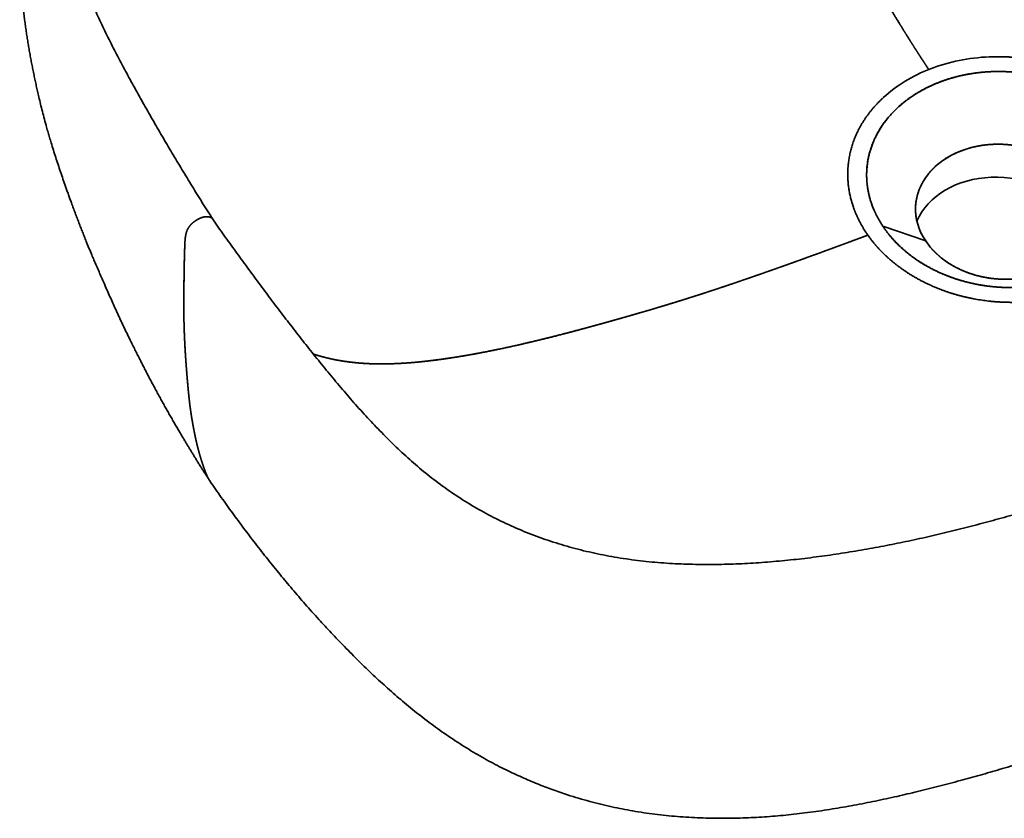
# Model space of a CAD drawing. Extents: x 38 to 376, y 23 to 257.
# Tile 12 of 19: x 245 to 309, y 42 to 94. Entities that reach past the tile are written whole.
import ezdxf

# ---------------------------------------------------------------- set-up
doc = ezdxf.new("R2010")
doc.units = 0
doc.layers.get('0').update_dxf_attribs({"lineweight": 13})

# ---------------------------------------------------------------- blocks, each defined once
blk = doc.blocks.new('BLOCK121')
at = {"color": 7, "lineweight": 35, "ltscale": 0.29603}
blk.add_line((-19.13, 0.98), (-30.33, 4.82), dxfattribs=at)
blk.add_line((-19.13, 0.98), (-30.33, 4.82), dxfattribs=at)
at = {"color": 7, "lineweight": 35}
for centre, major_axis, ratio, start_param, end_param in [((1.46, 17.06), (40.9, -3.51), 0.780629, 1.73531, 2.128053), ((1.46, 17.06), (40.9, -3.5), 0.780679, 2.127954, 2.520696), ((0.74, 8.62), (22.48, -1.93), 0.780691, 0.557407, 3.699), ((0, 0), (22.48, -1.93), 0.780693, 0.557409, 2.893516), ((0.74, 8.62), (22.48, -1.93), 0.780691, 3.699, 6.840592)]:
    blk.add_ellipse(centre, major_axis=major_axis, ratio=ratio, start_param=start_param, end_param=end_param, dxfattribs=at)
for points, degree, knots in [([(-81.31, 222.52), (-81.76, 222.35), (-82.67, 222), (-84.03, 221.47), (-85.4, 220.95), (-86.76, 220.42), (-88.14, 219.89), (-89.51, 219.35), (-90.9, 218.82), (-92.29, 218.27), (-93.68, 217.73), (-95.08, 217.18), (-96.47, 216.64), (-97.86, 216.09), (-99.25, 215.55), (-100.63, 215), (-102, 214.46), (-103.37, 213.92), (-104.74, 213.38), (-106.11, 212.83), (-107.47, 212.29), (-108.84, 211.75), (-110.2, 211.2), (-111.56, 210.66), (-112.92, 210.11), (-114.28, 209.56), (-115.64, 209.01), (-117, 208.46), (-118.36, 207.91), (-119.72, 207.36), (-121.08, 206.8), (-122.45, 206.24), (-123.81, 205.68), (-125.18, 205.12), (-126.55, 204.55), (-127.91, 203.98), (-129.28, 203.41), (-130.64, 202.85), (-131.99, 202.28), (-133.34, 201.71), (-134.68, 201.14), (-136.03, 200.57), (-137.37, 199.99), (-138.71, 199.42), (-140.05, 198.84), (-141.39, 198.26), (-142.73, 197.67), (-144.07, 197.09), (-145.42, 196.5), (-146.77, 195.9), (-148.12, 195.3), (-149.47, 194.7), (-150.81, 194.09), (-152.16, 193.48), (-153.5, 192.87), (-154.84, 192.26), (-156.17, 191.65), (-157.49, 191.03), (-158.81, 190.42), (-160.12, 189.8), (-161.43, 189.18), (-162.74, 188.55), (-164.05, 187.92), (-165.37, 187.29), (-166.67, 186.65), (-167.98, 186.01), (-169.28, 185.37), (-170.57, 184.72), (-171.85, 184.08), (-173.13, 183.43), (-174.4, 182.78), (-175.68, 182.12), (-176.95, 181.46), (-178.22, 180.79), (-179.5, 180.11), (-180.78, 179.43), (-182.07, 178.73), (-183.35, 178.04), (-184.62, 177.34), (-185.88, 176.63), (-187.14, 175.93), (-188.39, 175.22), (-189.62, 174.51), (-190.85, 173.8), (-192.08, 173.08), (-193.3, 172.35), (-194.52, 171.62), (-195.74, 170.88), (-196.96, 170.14), (-198.17, 169.39), (-199.38, 168.63), (-200.58, 167.87), (-201.78, 167.1), (-202.97, 166.32), (-204.16, 165.54), (-205.34, 164.75), (-206.51, 163.96), (-207.68, 163.16), (-208.84, 162.36), (-209.99, 161.54), (-211.14, 160.73), (-212.28, 159.9), (-213.41, 159.07), (-214.53, 158.24), (-215.64, 157.4), (-216.74, 156.55), (-217.83, 155.7), (-218.92, 154.84), (-219.99, 153.98), (-221.06, 153.1), (-222.12, 152.22), (-223.17, 151.33), (-224.21, 150.43), (-225.22, 149.55), (-226.19, 148.68), (-227.13, 147.83), (-228.05, 146.97), (-228.97, 146.11), (-229.88, 145.23), (-230.78, 144.35), (-231.67, 143.46), (-232.55, 142.56), (-233.41, 141.66), (-234.27, 140.75), (-235.11, 139.83), (-235.94, 138.9), (-236.75, 137.97), (-237.55, 137.02), (-238.34, 136.07), (-239.24, 134.95), (-240.15, 133.79), (-241.06, 132.58), (-241.85, 131.48), (-242.62, 130.38), (-243.36, 129.28), (-244.09, 128.16), (-244.8, 127.03), (-245.48, 125.89), (-246.15, 124.73), (-246.79, 123.56), (-247.41, 122.37), (-248.02, 121.15), (-248.6, 119.92), (-249.16, 118.67), (-249.7, 117.4), (-250.22, 116.11), (-250.77, 114.66), (-251.34, 113.04), (-251.91, 111.25), (-252.43, 109.43), (-252.91, 107.58), (-253.34, 105.66), (-253.69, 103.86), (-253.98, 102.24), (-254.22, 100.83), (-254.44, 99.46), (-254.65, 98.06), (-254.84, 96.62), (-255.03, 95.16), (-255.19, 93.73), (-255.34, 92.35), (-255.46, 91.03), (-255.57, 89.77), (-255.67, 88.53), (-255.76, 87.31), (-255.84, 86.07), (-255.91, 84.82), (-255.97, 83.57), (-256.01, 82.34), (-256.05, 81.09), (-256.08, 79.82), (-256.1, 78.5), (-256.1, 77.11), (-256.09, 75.65), (-256.07, 74.4), (-256.03, 73.28), (-256, 72.3), (-255.94, 71.08), (-255.87, 69.71), (-255.77, 68.18), (-255.65, 66.62), (-255.51, 65.05), (-255.36, 63.48), (-255.19, 61.93), (-255.01, 60.37), (-254.82, 58.82), (-254.61, 57.29), (-254.4, 55.81), (-254.18, 54.36), (-253.95, 52.92), (-253.71, 51.49), (-253.46, 50.06), (-253.2, 48.63), (-252.93, 47.21), (-252.65, 45.79), (-252.36, 44.38), (-252.06, 42.97), (-251.75, 41.55), (-251.43, 40.09), (-251.06, 38.49), (-250.65, 36.74), (-250.16, 34.81), (-249.64, 32.81), (-249.14, 30.98), (-248.68, 29.38), (-248.28, 28.02), (-247.82, 26.48), (-247.29, 24.76), (-246.68, 22.85), (-246.06, 20.95), (-245.43, 19.05), (-244.78, 17.15), (-244.22, 15.52), (-243.74, 14.17), (-243.35, 13.08), (-242.96, 12), (-242.54, 10.84), (-242.08, 9.61), (-241.59, 8.3), (-241.1, 7), (-240.61, 5.74), (-240.13, 4.5), (-239.66, 3.3), (-239.18, 2.09), (-238.62, 0.7), (-237.98, -0.87), (-237.3, -2.49), (-236.65, -4.05), (-236.02, -5.53), (-235.36, -7.06), (-234.7, -8.58), (-234, -10.18), (-233.26, -11.85), (-232.5, -13.58), (-231.75, -15.26), (-231.11, -16.69), (-230.56, -17.87), (-230.12, -18.83), (-229.67, -19.8), (-229.21, -20.78), (-228.74, -21.76), (-228.27, -22.75), (-227.79, -23.73), (-227.29, -24.77), (-226.73, -25.91), (-226.12, -27.13), (-225.51, -28.36), (-224.9, -29.56), (-224.31, -30.72), (-223.73, -31.87), (-223.14, -33), (-222.55, -34.13), (-221.96, -35.26), (-221.35, -36.4), (-220.73, -37.55), (-220.11, -38.7), (-219.47, -39.86), (-218.83, -41.02), (-218.19, -42.18), (-217.54, -43.33), (-216.9, -44.46), (-216.27, -45.57), (-215.64, -46.65), (-215.02, -47.72), (-214.45, -48.69), (-213.93, -49.58), (-213.45, -50.39), (-212.97, -51.18), (-212.5, -51.98), (-212.02, -52.77), (-211.54, -53.56), (-211.05, -54.35), (-210.56, -55.15), (-210.07, -55.95), (-209.56, -56.77), (-209.05, -57.59), (-208.52, -58.42), (-207.99, -59.25), (-207.46, -60.08), (-206.92, -60.91), (-206.55, -61.47), (-206.37, -61.74)], 3, [0, 0, 0, 0, 1.461057, 2.920825, 4.381572, 5.845569, 7.315165, 8.792559, 10.279171, 11.773021, 13.271171, 14.770908, 16.269403, 17.763829, 19.252004, 20.734312, 22.211775, 23.685417, 25.156402, 26.625614, 28.093921, 29.561574, 31.028781, 32.495532, 33.961926, 35.428062, 36.894253, 38.36089, 39.828571, 41.297897, 42.769634, 44.244219, 45.721903, 47.201548, 48.681843, 50.161138, 51.637954, 53.110805, 54.578865, 56.042619, 57.503199, 58.961735, 60.419564, 61.877614, 63.336903, 64.797997, 66.26164, 67.72801, 69.197573, 70.6708, 72.148062, 73.627537, 75.107296, 76.585402, 78.06023, 79.529517, 80.992215, 82.449209, 83.902488, 85.353658, 86.804533, 88.256931, 89.71229, 91.169062, 92.625587, 94.079642, 95.529584, 96.973138, 98.409574, 99.840626, 101.269667, 102.699293, 104.132512, 105.572342, 107.02093, 108.47587, 109.934333, 111.392552, 112.847749, 114.296052, 115.73557, 117.166988, 118.592846, 120.014902, 121.435328, 122.85631, 124.279937, 125.70543, 127.132636, 128.559916, 129.986802, 131.411933, 132.835311, 134.256223, 135.675357, 137.092489, 138.508436, 139.922893, 141.336573, 142.74825, 144.157941, 145.56404, 146.966533, 148.363813, 149.756274, 151.143617, 152.527644, 153.908416, 155.287755, 156.665755, 158.043915, 159.42257, 160.801573, 162.181356, 163.443425, 164.706292, 165.96993, 167.232701, 168.494847, 169.755597, 171.014112, 172.269762, 173.521775, 174.769987, 176.014736, 177.256739, 178.495964, 179.73348, 180.969601, 182.204882, 184.047608, 185.397757, 186.744528, 188.087044, 189.425148, 190.757736, 192.088157, 193.418084, 194.750318, 196.087828, 197.433642, 198.78895, 200.152796, 201.523251, 202.90083, 204.286676, 205.687912, 207.569703, 209.447962, 211.322273, 213.22315, 215.190022, 217.237142, 218.705789, 220.14539, 221.500762, 222.888944, 224.375555, 225.868243, 227.303192, 228.701201, 230.015786, 231.287752, 232.507895, 233.727182, 234.968069, 236.246051, 237.481382, 238.716779, 239.949822, 241.220888, 242.531697, 243.90982, 245.393956, 246.903998, 247.662393, 248.753071, 249.846274, 251.332717, 252.852391, 254.442826, 256.037052, 257.591166, 259.153097, 260.727039, 262.304186, 263.839851, 265.345675, 266.797457, 268.253259, 269.702879, 271.156714, 272.605169, 274.053469, 275.497412, 276.94209, 278.383977, 279.828757, 281.296948, 282.854307, 284.748661, 286.701065, 288.822373, 290.953901, 292.385296, 293.815508, 295.212687, 297.215225, 299.215396, 301.216709, 303.209243, 305.225756, 307.234685, 308.382884, 309.534691, 310.689689, 311.842326, 313.242574, 314.634087, 316.021953, 317.408073, 318.699332, 319.994256, 321.29595, 322.605546, 324.481753, 326.382489, 327.87009, 329.546518, 331.2223, 332.878558, 334.501745, 336.468905, 338.341507, 340.169269, 341.99662, 343.036852, 344.088653, 345.157638, 346.241152, 347.336313, 348.426748, 349.520658, 350.607763, 351.899094, 353.318407, 354.69796, 356.03422, 357.338302, 358.619822, 359.891412, 361.160334, 362.435439, 363.729965, 365.036114, 366.350541, 367.67536, 369.000073, 370.326648, 371.645567, 372.959542, 374.218812, 375.468769, 376.704128, 377.925566, 378.867293, 379.801264, 380.728125, 381.652698, 382.574883, 383.500229, 384.427764, 385.363897, 386.31189, 387.269429, 388.241287, 389.218431, 390.204239, 391.194895, 392.188524, 393.183548, 393.183548, 393.183548, 393.183548]), ([(-18.34, 45.81), (-18.55, 46.12), (-18.76, 46.44), (-18.96, 46.75), (-19.37, 47.38), (-19.78, 48), (-19.99, 48.32), (-20.4, 48.95), (-20.81, 49.59), (-21.01, 49.9), (-21.42, 50.54), (-21.83, 51.18), (-22.03, 51.5), (-22.69, 52.53), (-23.35, 53.57), (-23.82, 54.32), (-24.72, 55.77), (-25.62, 57.23), (-26.08, 57.96), (-27.17, 59.74), (-28.25, 61.54), (-28.9, 62.61), (-29.99, 64.45), (-31.08, 66.3), (-31.54, 67.09), (-32.45, 68.65), (-33.36, 70.23), (-33.81, 71.01), (-34.92, 72.96), (-36.03, 74.93), (-36.68, 76.1), (-37.82, 78.15), (-38.96, 80.22), (-39.44, 81.1), (-40.4, 82.87), (-41.35, 84.65), (-41.84, 85.56), (-42.79, 87.37), (-43.75, 89.18), (-44.23, 90.1), (-45.19, 91.96), (-46.15, 93.83), (-46.6, 94.72), (-47.39, 96.28), (-48.18, 97.86), (-48.49, 98.49), (-49.12, 99.74), (-49.74, 101), (-50.05, 101.64), (-50.65, 102.88), (-51.25, 104.13), (-51.55, 104.74), (-52.14, 105.97), (-52.72, 107.2), (-53.01, 107.81), (-53.6, 109.06), (-54.18, 110.32), (-54.48, 110.95), (-55.07, 112.23), (-55.65, 113.52), (-55.93, 114.14), (-56.71, 115.88), (-57.48, 117.62), (-57.95, 118.73), (-58.83, 120.79), (-59.68, 122.86), (-60.07, 123.83), (-60.74, 125.49), (-61.39, 127.17), (-61.65, 127.87), (-62.18, 129.27), (-62.7, 130.67), (-62.96, 131.38), (-63.73, 133.52), (-64.48, 135.67), (-64.97, 137.12), (-65.8, 139.59), (-66.6, 142.07), (-66.92, 143.11), (-67.56, 145.15), (-68.17, 147.19), (-68.47, 148.2), (-69.05, 150.2), (-69.61, 152.2), (-69.88, 153.18), (-70.41, 155.13), (-70.91, 157.09), (-71.15, 158.02), (-71.61, 159.87), (-72.04, 161.71), (-72.25, 162.59), (-72.65, 164.34), (-73.02, 166.08), (-73.21, 166.95), (-73.57, 168.68), (-73.91, 170.4), (-74.07, 171.23), (-74.38, 172.91), (-74.67, 174.57), (-74.8, 175.36), (-75.12, 177.27), (-75.41, 179.16), (-75.57, 180.25), (-75.82, 182.08), (-76.04, 183.91), (-76.13, 184.65), (-76.32, 186.39), (-76.49, 188.11), (-76.58, 189.12), (-76.73, 191.06), (-76.86, 192.97), (-76.91, 193.92), (-77.03, 196.04), (-77.13, 198.14), (-77.17, 199.21), (-77.25, 201.24), (-77.34, 203.27), (-77.38, 204.13), (-77.45, 205.82), (-77.51, 207.51), (-77.55, 208.47), (-77.6, 209.91), (-77.65, 211.34), (-77.67, 211.95), (-77.71, 213.16), (-77.75, 214.37), (-77.77, 214.98), (-77.79, 215.58), (-77.81, 216.19)], 5, [0, 0, 0, 0, 0, 0, 3.171971, 3.171971, 3.171971, 6.343941, 6.343941, 6.343941, 9.51591, 9.51591, 9.51591, 12.687879, 12.687879, 12.687879, 19.782642, 19.782642, 19.782642, 26.91992, 26.91992, 26.91992, 37.070093, 37.070093, 37.070093, 44.438529, 44.438529, 44.438529, 51.806965, 51.806965, 51.806965, 62.617971, 62.617971, 62.617971, 70.672511, 70.672511, 70.672511, 78.675744, 78.675744, 78.675744, 86.902046, 86.902046, 86.902046, 95.221457, 95.221457, 95.221457, 100.730887, 100.730887, 100.730887, 106.240317, 106.240317, 106.240317, 111.545393, 111.545393, 111.545393, 116.850469, 116.850469, 116.850469, 122.307491, 122.307491, 122.307491, 127.80041, 127.80041, 127.80041, 137.010274, 137.010274, 137.010274, 145.044608, 145.044608, 145.044608, 150.813218, 150.813218, 150.813218, 156.579705, 156.579705, 156.579705, 168.340155, 168.340155, 168.340155, 176.722531, 176.722531, 176.722531, 184.962964, 184.962964, 184.962964, 193.02584, 193.02584, 193.02584, 200.914308, 200.914308, 200.914308, 208.167054, 208.167054, 208.167054, 215.373538, 215.373538, 215.373538, 222.530934, 222.530934, 222.530934, 229.450526, 229.450526, 229.450526, 238.824546, 238.824546, 238.824546, 245.350609, 245.350609, 245.350609, 254.180791, 254.180791, 254.180791, 262.912973, 262.912973, 262.912973, 273.831331, 273.831331, 273.831331, 281.887594, 281.887594, 281.887594, 289.691156, 289.691156, 289.691156, 295.40062, 295.40062, 295.40062, 301.110084, 301.110084, 301.110084, 301.110084, 301.110084, 301.110084]), ([(-77.81, 216.19), (-77.79, 215.44), (-77.76, 214.7), (-77.74, 213.95), (-77.69, 212.46), (-77.64, 210.96), (-77.61, 210.21), (-77.56, 208.71), (-77.5, 207.2), (-77.47, 206.5), (-77.41, 204.88), (-77.34, 203.26), (-77.33, 202.94), (-77.23, 200.74), (-77.14, 198.54), (-77.08, 197.2), (-76.95, 194.32), (-76.76, 191.4), (-76.65, 189.84), (-76.46, 187.77), (-76.24, 185.66), (-76.19, 185.16), (-76.07, 184.17), (-75.95, 183.17), (-75.89, 182.67), (-75.76, 181.66), (-75.62, 180.64), (-75.55, 180.13), (-75.4, 179.1), (-75.24, 178.06), (-75.16, 177.54), (-74.99, 176.45), (-74.8, 175.35), (-74.71, 174.79), (-74.51, 173.63), (-74.29, 172.47), (-74.19, 171.88), (-73.86, 170.15), (-73.51, 168.41), (-73.28, 167.27), (-72.76, 164.83), (-72.2, 162.37), (-71.9, 161.07), (-71.42, 159.12), (-70.93, 157.16), (-70.76, 156.5), (-70.42, 155.18), (-70.06, 153.85), (-69.88, 153.19), (-69.51, 151.84), (-69.13, 150.48), (-68.93, 149.79), (-68.53, 148.41), (-68.12, 147.03), (-67.92, 146.34), (-67.48, 144.9), (-67.04, 143.47), (-66.8, 142.73), (-66.33, 141.25), (-65.85, 139.76), (-65.61, 139.02), (-65.02, 137.26), (-64.42, 135.5), (-64.06, 134.48), (-63.35, 132.44), (-62.61, 130.41), (-62.23, 129.39), (-61.49, 127.42), (-60.72, 125.46), (-60.34, 124.5), (-59.4, 122.16), (-58.43, 119.83), (-57.85, 118.48), (-56.64, 115.7), (-55.39, 112.94), (-54.75, 111.54), (-53.73, 109.34), (-52.7, 107.15), (-52.32, 106.36), (-51.56, 104.75), (-50.78, 103.15), (-50.39, 102.35), (-49.56, 100.63), (-48.71, 98.92), (-48.25, 98.01), (-47.34, 96.18), (-46.42, 94.36), (-45.95, 93.45), (-44.85, 91.3), (-43.74, 89.16), (-43.08, 87.9), (-41.79, 85.46), (-40.48, 83.03), (-39.85, 81.86), (-38.54, 79.45), (-37.22, 77.07), (-36.55, 75.86), (-35.4, 73.8), (-34.23, 71.76), (-33.74, 70.89), (-32.75, 69.17), (-31.75, 67.45), (-31.27, 66.62), (-30.09, 64.62), (-28.91, 62.64), (-28.23, 61.5), (-27.09, 59.61), (-25.94, 57.74), (-25.47, 56.98), (-24.55, 55.48), (-23.62, 53.99), (-23.11, 53.19), (-22.46, 52.16), (-21.8, 51.13), (-21.61, 50.83), (-21.23, 50.23), (-20.84, 49.64), (-20.65, 49.35), (-20.27, 48.76), (-19.89, 48.17), (-19.68, 47.85), (-19.3, 47.27), (-18.92, 46.69), (-18.73, 46.4), (-18.54, 46.1), (-18.34, 45.81)], 5, [0, 0, 0, 0, 0, 0, 7.034852, 7.034852, 7.034852, 14.069705, 14.069705, 14.069705, 21.228927, 21.228927, 21.228927, 29.271121, 29.271121, 29.271121, 41.810916, 41.810916, 41.810916, 56.130344, 56.130344, 56.130344, 60.466759, 60.466759, 60.466759, 64.822419, 64.822419, 64.822419, 69.273124, 69.273124, 69.273124, 73.72383, 73.72383, 73.72383, 78.640583, 78.640583, 78.640583, 83.526453, 83.526453, 83.526453, 93.161126, 93.161126, 93.161126, 103.799394, 103.799394, 103.799394, 109.202582, 109.202582, 109.202582, 114.605771, 114.605771, 114.605771, 120.234831, 120.234831, 120.234831, 125.863891, 125.863891, 125.863891, 131.894078, 131.894078, 131.894078, 137.924265, 137.924265, 137.924265, 146.232608, 146.232608, 146.232608, 154.574326, 154.574326, 154.574326, 162.466474, 162.466474, 162.466474, 173.983803, 173.983803, 173.983803, 185.872715, 185.872715, 185.872715, 192.833191, 192.833191, 192.833191, 199.762934, 199.762934, 199.762934, 207.795442, 207.795442, 207.795442, 215.827949, 215.827949, 215.827949, 226.881418, 226.881418, 226.881418, 237.788741, 237.788741, 237.788741, 248.767248, 248.767248, 248.767248, 256.807903, 256.807903, 256.807903, 264.88943, 264.88943, 264.88943, 275.68586, 275.68586, 275.68586, 283.063458, 283.063458, 283.063458, 290.309732, 290.309732, 290.309732, 293.27859, 293.27859, 293.27859, 296.25973, 296.25973, 296.25973, 299.169408, 299.169408, 299.169408, 302.138267, 302.138267, 302.138267, 302.138267, 302.138267, 302.138267]), ([(-242.02, 76.32), (-241.82, 75.6), (-241.38, 74.16), (-240.66, 72.01), (-239.89, 69.87), (-239.08, 67.73), (-238.21, 65.59), (-237.31, 63.45), (-236.37, 61.33), (-235.39, 59.18), (-234.36, 57), (-233.28, 54.79), (-232.18, 52.58), (-231.04, 50.36), (-229.89, 48.14), (-228.71, 45.93), (-227.52, 43.73), (-226.32, 41.53), (-225.11, 39.34), (-223.88, 37.14), (-222.63, 34.94), (-221.37, 32.75), (-220.11, 30.56), (-218.83, 28.37), (-217.55, 26.19), (-216.27, 24.02), (-214.97, 21.85), (-213.67, 19.68), (-212.34, 17.5), (-211.01, 15.32), (-209.68, 13.15), (-208.35, 10.98), (-207, 8.83), (-206.08, 7.42), (-205.62, 6.71)], 3, [0, 0, 0, 0, 2.249598, 4.513765, 6.792398, 9.084932, 11.391746, 13.710103, 16.034703, 18.359536, 20.807911, 23.261498, 25.73192, 28.225426, 30.732521, 33.240373, 35.740672, 38.239283, 40.745053, 43.263897, 45.792592, 48.324976, 50.857504, 53.387841, 55.914534, 58.436811, 60.960801, 63.49425, 66.042515, 68.599063, 71.153913, 73.695566, 76.22705, 78.759644, 78.759644, 78.759644, 78.759644]), ([(37.63, 30.96), (36.07, 33.3), (34.18, 35.58), (31.96, 37.74), (26.78, 41.84), (20.51, 45.07), (17.06, 46.43), (11.07, 48.18), (4.86, 49.01), (2.37, 49.2), (-0.1, 49.23), (-2.54, 49.13)], 5, [0, 0, 0, 0, 0, 0, 24.973236, 24.973236, 24.973236, 51.325376, 51.325376, 51.325376, 68.726914, 68.726914, 68.726914, 68.726914, 68.726914, 68.726914]), ([(-30.33, 4.82), (-32, 7.31), (-33.28, 9.95), (-34.14, 12.68), (-35.02, 18.23), (-34.16, 23.73), (-33.3, 26.41), (-30.76, 31.52), (-26.69, 35.94), (-24.31, 37.94), (-18.94, 41.41), (-12.61, 43.73), (-9.26, 44.57), (-2.34, 45.58), (4.77, 45.25), (8.29, 44.74), (15.16, 43.07), (21.37, 40.16), (24.25, 38.42), (27.94, 35.6), (30.96, 32.36), (31.79, 31.36), (32.56, 30.34), (33.26, 29.28)], 5, [0, 0, 0, 0, 0, 0, 25.022594, 25.022594, 25.022594, 50.049598, 50.049598, 50.049598, 75.073202, 75.073202, 75.073202, 100.098577, 100.098577, 100.098577, 125.139107, 125.139107, 125.139107, 150.166658, 150.166658, 150.166658, 160.724547, 160.724547, 160.724547, 160.724547, 160.724547, 160.724547]), ([(33.26, 29.28), (31.46, 31.99), (29.24, 34.48), (26.67, 36.69), (20.7, 40.74), (13.83, 43.42), (10.05, 44.43), (2.29, 45.65), (-5.54, 45.23), (-9.41, 44.6), (-16.17, 42.68), (-22.18, 39.38), (-24.66, 37.65), (-28.64, 34.07), (-31.57, 29.77), (-32.63, 27.75), (-34.26, 23.44), (-34.76, 18.9), (-34.7, 16.56), (-34.1, 12.7), (-32.71, 9.01), (-32.02, 7.56), (-31.23, 6.16), (-30.33, 4.82)], 5, [0, 0, 0, 0, 0, 0, 22.46991, 22.46991, 22.46991, 47.527234, 47.527234, 47.527234, 72.742603, 72.742603, 72.742603, 93.021726, 93.021726, 93.021726, 109.09955, 109.09955, 109.09955, 125.741159, 125.741159, 125.741159, 136.91201, 136.91201, 136.91201, 136.91201, 136.91201, 136.91201]), ([(-30.21, 38.48), (-32.57, 36.31), (-34.63, 33.9), (-36.32, 31.29), (-38.56, 26.46), (-39.5, 21.36), (-39.66, 19.15), (-39.48, 14.43), (-38.24, 9.85), (-37.3, 7.5), (-36.1, 5.25), (-34.7, 3.14)], 5, [0, 0, 0, 0, 0, 0, 26.37093, 26.37093, 26.37093, 46.184419, 46.184419, 46.184419, 68.725564, 68.725564, 68.725564, 68.725564, 68.725564, 68.725564]), ([(33.26, 29.28), (34.92, 26.79), (36.21, 24.15), (37.07, 21.42), (37.94, 15.87), (37.09, 10.38), (36.23, 7.7), (33.69, 2.59), (29.62, -1.84), (27.24, -3.83), (21.87, -7.3), (15.54, -9.62), (12.19, -10.47), (5.27, -11.48), (-1.84, -11.15), (-5.37, -10.64), (-12.23, -8.96), (-18.44, -6.06), (-21.32, -4.32), (-25.01, -1.5), (-28.03, 1.75), (-28.86, 2.74), (-29.63, 3.77), (-30.33, 4.82)], 5, [0, 0, 0, 0, 0, 0, 25.022594, 25.022594, 25.022594, 50.049598, 50.049598, 50.049598, 75.073202, 75.073202, 75.073202, 100.098577, 100.098577, 100.098577, 125.139107, 125.139107, 125.139107, 150.166658, 150.166658, 150.166658, 160.724547, 160.724547, 160.724547, 160.724547, 160.724547, 160.724547]), ([(-30.33, 4.82), (-28.53, 2.11), (-26.31, -0.37), (-23.74, -2.59), (-17.77, -6.64), (-10.91, -9.31), (-7.13, -10.33), (0.63, -11.55), (8.47, -11.13), (12.34, -10.49), (19.1, -8.57), (25.11, -5.28), (27.59, -3.54), (31.56, 0.04), (34.5, 4.33), (35.56, 6.36), (37.19, 10.66), (37.69, 15.21), (37.63, 17.54), (37.03, 21.4), (35.63, 25.09), (34.95, 26.54), (34.16, 27.94), (33.26, 29.28)], 5, [0, 0, 0, 0, 0, 0, 22.46991, 22.46991, 22.46991, 47.527234, 47.527234, 47.527234, 72.742603, 72.742603, 72.742603, 93.021725, 93.021725, 93.021725, 109.09955, 109.09955, 109.09955, 125.741158, 125.741158, 125.741158, 136.912011, 136.912011, 136.912011, 136.912011, 136.912011, 136.912011]), ([(-19.13, 0.98), (-20.31, 2.74), (-21.19, 4.63), (-21.73, 6.61), (-21.96, 9.12), (-21.63, 11.57), (-21.54, 12.05), (-21.14, 13.84), (-20.43, 15.58), (-19.76, 16.81), (-18.72, 18.29), (-17.47, 19.63), (-17.19, 19.91), (-16.6, 20.48), (-15.97, 21.02), (-15.65, 21.28), (-14.63, 22.07), (-13.53, 22.78), (-12.76, 23.23), (-10.27, 24.5), (-7.54, 25.42), (-5.61, 25.87), (-3.12, 26.22), (-0.6, 26.28), (-0.08, 26.29), (0.97, 26.27), (2.01, 26.2), (2.54, 26.15), (5.12, 25.87), (7.67, 25.3), (9.65, 24.65), (12.15, 23.57), (14.42, 22.2), (14.95, 21.85), (16.61, 20.69), (18.11, 19.38), (19.05, 18.4), (19.89, 17.36), (20.61, 16.27)], 5, [0, 0, 0, 0, 0, 0, 19.332668, 19.332668, 19.332668, 24.041997, 24.041997, 24.041997, 37.06683, 37.06683, 37.06683, 40.729757, 40.729757, 40.729757, 44.481601, 44.481601, 44.481601, 52.209603, 52.209603, 52.209603, 68.657365, 68.657365, 68.657365, 72.939135, 72.939135, 72.939135, 77.256257, 77.256257, 77.256257, 94.28739, 94.28739, 94.28739, 99.710099, 99.710099, 99.710099, 111.719046, 111.719046, 111.719046, 111.719046, 111.719046, 111.719046]), ([(20.61, 16.27), (21.36, 15.16), (21.98, 13.99), (22.48, 12.79), (23.43, 9.52), (23.4, 6.14), (22.98, 4.07), (21.88, 1.39), (20.17, -1), (19.68, -1.61), (18.87, -2.49), (17.98, -3.32), (17.67, -3.59), (17.02, -4.13), (16.34, -4.63), (15.99, -4.88), (15.01, -5.53), (13.99, -6.11), (13.32, -6.45), (12.43, -6.86), (11.5, -7.24), (11.28, -7.32), (10.85, -7.48), (10.41, -7.64), (10.19, -7.71), (7.74, -8.49), (5.17, -8.98), (2.77, -9.16), (-0.35, -9.08), (-3.41, -8.59), (-4.1, -8.46), (-6.45, -7.93), (-8.73, -7.15), (-10.29, -6.48), (-12.33, -5.39), (-14.19, -4.1), (-14.69, -3.73), (-16.02, -2.67), (-17.21, -1.5), (-17.92, -0.71), (-18.56, 0.12), (-19.13, 0.98)], 5, [0, 0, 0, 0, 0, 0, 12.202289, 12.202289, 12.202289, 32.255105, 32.255105, 32.255105, 39.519454, 39.519454, 39.519454, 43.235536, 43.235536, 43.235536, 47.027348, 47.027348, 47.027348, 53.649338, 53.649338, 53.649338, 55.621564, 55.621564, 55.621564, 57.593789, 57.593789, 57.593789, 77.227809, 77.227809, 77.227809, 82.980996, 82.980996, 82.980996, 96.985957, 96.985957, 96.985957, 102.331419, 102.331419, 102.331419, 111.759193, 111.759193, 111.759193, 111.759193, 111.759193, 111.759193]), ([(-205.62, 6.72), (-205.72, 6.86), (-205.84, 6.99), (-206, 7.09), (-206.4, 7.28), (-206.9, 7.35), (-207.21, 7.35), (-207.71, 7.31), (-208.22, 7.18), (-208.41, 7.13), (-208.81, 6.99), (-209.2, 6.81), (-209.4, 6.71), (-209.97, 6.38), (-210.51, 5.99), (-210.85, 5.72), (-211.28, 5.3), (-211.65, 4.86), (-211.75, 4.73), (-212.09, 4.25), (-212.34, 3.75), (-212.48, 3.38), (-212.6, 2.91), (-212.69, 2.45), (-212.71, 2.34), (-212.74, 2.13), (-212.77, 1.92), (-212.79, 1.82), (-212.83, 1.42), (-212.87, 1.03), (-212.88, 0.74), (-212.9, 0.23), (-212.92, -0.27), (-212.93, -0.48), (-212.94, -0.81), (-212.95, -1.13), (-212.96, -1.24), (-212.96, -1.46), (-212.97, -1.67), (-212.97, -1.78), (-212.99, -2.21), (-213, -2.61), (-213.01, -2.87), (-213.02, -3.26), (-213.03, -3.66), (-213.03, -3.74), (-213.03, -3.9), (-213.04, -4.06), (-213.04, -4.14), (-213.05, -4.53), (-213.06, -4.92), (-213.07, -5.23), (-213.07, -5.69), (-213.08, -6.15), (-213.09, -6.29), (-213.09, -6.74), (-213.1, -7.18), (-213.1, -7.46), (-213.11, -7.93), (-213.12, -8.41), (-213.12, -8.58), (-213.12, -8.95), (-213.13, -9.31), (-213.13, -9.5), (-213.13, -9.86), (-213.14, -10.23), (-213.14, -10.41), (-213.14, -10.77), (-213.14, -11.14), (-213.15, -11.32), (-213.15, -11.76), (-213.15, -12.21), (-213.15, -12.47), (-213.16, -13.01), (-213.16, -13.54), (-213.16, -13.78), (-213.16, -14.55), (-213.17, -15.32), (-213.17, -15.84), (-213.17, -16.58), (-213.17, -17.33), (-213.16, -17.63), (-213.16, -18.11), (-213.16, -18.59), (-213.15, -18.84), (-213.14, -19.33), (-213.14, -19.82), (-213.13, -20.06), (-213.12, -20.56), (-213.11, -21.06), (-213.1, -21.28), (-213.08, -21.97), (-213.06, -22.66), (-213.04, -23.12), (-213.02, -23.71), (-212.99, -24.3), (-212.99, -24.44), (-212.95, -25.19), (-212.92, -25.93), (-212.89, -26.51), (-212.85, -27.22), (-212.8, -27.92), (-212.8, -28.04), (-212.77, -28.5), (-212.74, -28.97), (-212.72, -29.32), (-212.68, -29.79), (-212.65, -30.25), (-212.64, -30.37), (-212.63, -30.6), (-212.61, -30.83), (-212.6, -30.95), (-212.58, -31.2), (-212.57, -31.44), (-212.56, -31.56), (-212.54, -31.8), (-212.52, -32.04), (-212.51, -32.14), (-212.49, -32.5), (-212.46, -32.86), (-212.44, -33.1), (-212.41, -33.4), (-212.39, -33.7), (-212.38, -33.76), (-212.37, -33.88), (-212.36, -34), (-212.36, -34.06), (-212.33, -34.37), (-212.31, -34.67), (-212.29, -34.93), (-212.26, -35.23), (-212.24, -35.53), (-212.23, -35.59), (-212.2, -35.95), (-212.17, -36.31), (-212.14, -36.6), (-212.09, -37.13), (-212.04, -37.66), (-212.02, -37.9), (-211.98, -38.37), (-211.93, -38.85), (-211.91, -39.06), (-211.82, -39.96), (-211.73, -40.83), (-211.66, -41.45), (-211.55, -42.29), (-211.43, -43.13), (-211.41, -43.33), (-211.33, -43.89), (-211.24, -44.45), (-211.18, -44.83), (-211.04, -45.65), (-210.9, -46.47), (-210.82, -46.92), (-210.7, -47.6), (-210.57, -48.27), (-210.53, -48.49), (-210.44, -48.94), (-210.35, -49.38), (-210.31, -49.6), (-210.19, -50.17), (-210.07, -50.73), (-210, -51.07), (-209.85, -51.74), (-209.68, -52.42), (-209.6, -52.75), (-209.38, -53.61), (-209.15, -54.45), (-209.01, -54.96), (-208.79, -55.72), (-208.55, -56.47), (-208.47, -56.72), (-208.31, -57.21), (-208.15, -57.7), (-208.07, -57.95), (-207.88, -58.48), (-207.68, -59.01), (-207.56, -59.33), (-207.36, -59.83), (-207.14, -60.33), (-207.04, -60.55), (-206.86, -60.93), (-206.65, -61.3), (-206.55, -61.46), (-206.45, -61.62), (-206.35, -61.78)], 5, [0, 0, 0, 0, 0, 0, 1.961232, 1.961232, 1.961232, 4.552824, 4.552824, 4.552824, 6.094646, 6.094646, 6.094646, 7.748585, 7.748585, 7.748585, 10.877029, 10.877029, 10.877029, 12.139621, 12.139621, 12.139621, 15.505472, 15.505472, 15.505472, 16.514448, 16.514448, 16.514448, 17.523424, 17.523424, 17.523424, 20.368321, 20.368321, 20.368321, 22.499205, 22.499205, 22.499205, 23.564659, 23.564659, 23.564659, 24.630113, 24.630113, 24.630113, 27.882924, 27.882924, 27.882924, 28.681914, 28.681914, 28.681914, 29.480905, 29.480905, 29.480905, 32.550665, 32.550665, 32.550665, 34.022447, 34.022447, 34.022447, 36.96601, 36.96601, 36.96601, 38.823696, 38.823696, 38.823696, 40.643434, 40.643434, 40.643434, 42.463173, 42.463173, 42.463173, 44.282911, 44.282911, 44.282911, 46.831168, 46.831168, 46.831168, 49.420186, 49.420186, 49.420186, 54.516644, 54.516644, 54.516644, 56.874473, 56.874473, 56.874473, 59.363951, 59.363951, 59.363951, 61.853413, 61.853413, 61.853413, 64.421609, 64.421609, 64.421609, 68.868092, 68.868092, 68.868092, 70.369638, 70.369638, 70.369638, 76.392536, 76.392536, 76.392536, 77.573153, 77.573153, 77.573153, 81.114996, 81.114996, 81.114996, 82.295661, 82.295661, 82.295661, 83.476327, 83.476327, 83.476327, 84.656996, 84.656996, 84.656996, 85.89802, 85.89802, 85.89802, 88.368741, 88.368741, 88.368741, 88.986433, 88.986433, 88.986433, 89.604126, 89.604126, 89.604126, 92.05816, 92.05816, 92.05816, 92.675851, 92.675851, 92.675851, 95.764269, 95.764269, 95.764269, 98.191094, 98.191094, 98.191094, 100.676901, 100.676901, 100.676901, 107.535114, 107.535114, 107.535114, 109.487835, 109.487835, 109.487835, 113.447443, 113.447443, 113.447443, 118.239051, 118.239051, 118.239051, 120.634863, 120.634863, 120.634863, 123.030676, 123.030676, 123.030676, 126.705078, 126.705078, 126.705078, 130.37948, 130.37948, 130.37948, 136.086514, 136.086514, 136.086514, 138.87154, 138.87154, 138.87154, 141.656566, 141.656566, 141.656566, 145.014069, 145.014069, 145.014069, 147.610584, 147.610584, 147.610584, 149.681566, 149.681566, 149.681566, 149.681566, 149.681566, 149.681566]), ([(-206.35, -61.78), (-206.51, -61.54), (-206.66, -61.29), (-206.79, -61.05), (-207.07, -60.51), (-207.3, -59.97), (-207.42, -59.69), (-207.61, -59.2), (-207.79, -58.71), (-207.87, -58.5), (-208.01, -58.09), (-208.16, -57.68), (-208.23, -57.47), (-208.4, -56.95), (-208.56, -56.44), (-208.66, -56.12), (-208.85, -55.5), (-209.03, -54.87), (-209.12, -54.55), (-209.31, -53.86), (-209.5, -53.16), (-209.59, -52.78), (-209.78, -52.02), (-209.96, -51.26), (-210.04, -50.88), (-210.21, -50.1), (-210.37, -49.32), (-210.44, -48.93), (-210.6, -48.14), (-210.74, -47.35), (-210.82, -46.94), (-210.98, -46.03), (-211.13, -45.11), (-211.22, -44.59), (-211.33, -43.9), (-211.42, -43.2), (-211.45, -43.03), (-211.54, -42.39), (-211.62, -41.75), (-211.67, -41.3), (-211.75, -40.62), (-211.82, -39.93), (-211.85, -39.7), (-211.89, -39.23), (-211.94, -38.76), (-211.96, -38.53), (-212.02, -37.9), (-212.08, -37.27), (-212.11, -36.89), (-212.16, -36.34), (-212.21, -35.79), (-212.22, -35.76), (-212.25, -35.34), (-212.29, -34.92), (-212.31, -34.63), (-212.34, -34.3), (-212.37, -33.97), (-212.37, -33.9), (-212.39, -33.64), (-212.42, -33.37), (-212.43, -33.17), (-212.46, -32.87), (-212.48, -32.57), (-212.49, -32.38), (-212.51, -32.16), (-212.53, -31.93), (-212.54, -31.81), (-212.57, -31.44), (-212.59, -31.05), (-212.61, -30.79), (-212.65, -30.32), (-212.68, -29.86), (-212.7, -29.56), (-212.73, -29.06), (-212.76, -28.56), (-212.77, -28.4), (-212.82, -27.66), (-212.86, -26.91), (-212.89, -26.42), (-212.93, -25.69), (-212.96, -24.96), (-212.97, -24.72), (-213, -24.21), (-213.02, -23.71), (-213.02, -23.52), (-213.05, -22.79), (-213.08, -22.06), (-213.09, -21.63), (-213.12, -20.67), (-213.14, -19.72), (-213.15, -19.27), (-213.16, -18.58), (-213.16, -17.89), (-213.16, -17.69), (-213.17, -17.25), (-213.17, -16.81), (-213.17, -16.6), (-213.17, -16.16), (-213.17, -15.73), (-213.17, -15.51), (-213.17, -15.08), (-213.16, -14.64), (-213.16, -14.42), (-213.16, -13.77), (-213.16, -13.11), (-213.16, -12.63), (-213.15, -12.06), (-213.15, -11.51), (-213.15, -11.4), (-213.14, -11.18), (-213.14, -10.96), (-213.14, -10.85), (-213.14, -10.4), (-213.13, -9.94), (-213.13, -9.6), (-213.12, -9.13), (-213.12, -8.66), (-213.12, -8.53), (-213.11, -8.16), (-213.11, -7.79), (-213.1, -7.55), (-213.1, -7.06), (-213.09, -6.57), (-213.09, -6.32), (-213.08, -5.82), (-213.07, -5.33), (-213.06, -5.04), (-213.05, -4.69), (-213.04, -4.34), (-213.04, -4.22), (-213.04, -4), (-213.03, -3.78), (-213.03, -3.67), (-213.02, -3.34), (-213.01, -3.02), (-213.01, -2.82), (-213, -2.51), (-212.99, -2.19), (-212.98, -2.08), (-212.98, -1.85), (-212.97, -1.61), (-212.96, -1.51), (-212.96, -1.21), (-212.95, -0.91), (-212.94, -0.74), (-212.93, -0.38), (-212.91, -0.03), (-212.91, 0.15), (-212.89, 0.56), (-212.87, 0.98), (-212.85, 1.21), (-212.81, 1.63), (-212.76, 2.05), (-212.73, 2.24), (-212.64, 2.76), (-212.5, 3.29), (-212.38, 3.65), (-212.16, 4.13), (-211.86, 4.59), (-211.77, 4.71), (-211.41, 5.18), (-210.96, 5.62), (-210.59, 5.94), (-210.05, 6.34), (-209.47, 6.67), (-209.31, 6.75), (-209, 6.9), (-208.69, 7.03), (-208.54, 7.08), (-208.25, 7.18), (-207.96, 7.24), (-207.83, 7.27), (-207.44, 7.33), (-207.06, 7.34), (-206.82, 7.33), (-206.41, 7.27), (-206.06, 7.12), (-205.92, 7.04), (-205.78, 6.92), (-205.66, 6.78), (-205.65, 6.76), (-205.63, 6.73), (-205.62, 6.71)], 5, [0, 0, 0, 0, 0, 0, 3.165775, 3.165775, 3.165775, 6.548941, 6.548941, 6.548941, 8.897874, 8.897874, 8.897874, 11.246807, 11.246807, 11.246807, 14.769493, 14.769493, 14.769493, 18.292179, 18.292179, 18.292179, 22.449989, 22.449989, 22.449989, 26.607799, 26.607799, 26.607799, 30.841963, 30.841963, 30.841963, 35.04064, 35.04064, 35.04064, 40.531683, 40.531683, 40.531683, 42.36569, 42.36569, 42.36569, 47.230314, 47.230314, 47.230314, 49.661627, 49.661627, 49.661627, 52.092939, 52.092939, 52.092939, 56.164188, 56.164188, 56.164188, 57.798628, 57.798628, 57.798628, 60.487543, 60.487543, 60.487543, 61.166091, 61.166091, 61.166091, 63.201734, 63.201734, 63.201734, 64.26899, 64.26899, 64.26899, 65.504609, 65.504609, 65.504609, 67.961771, 67.961771, 67.961771, 70.299273, 70.299273, 70.299273, 72.986715, 72.986715, 72.986715, 77.935445, 77.935445, 77.935445, 80.409813, 80.409813, 80.409813, 83.028245, 83.028245, 83.028245, 87.866922, 87.866922, 87.866922, 92.647155, 92.647155, 92.647155, 94.865557, 94.865557, 94.865557, 97.032453, 97.032453, 97.032453, 99.199345, 99.199345, 99.199345, 101.366238, 101.366238, 101.366238, 105.713091, 105.713091, 105.713091, 106.808686, 106.808686, 106.808686, 107.904281, 107.904281, 107.904281, 111.3407, 111.3407, 111.3407, 112.585934, 112.585934, 112.585934, 115.076401, 115.076401, 115.076401, 117.566837, 117.566837, 117.566837, 119.961949, 119.961949, 119.961949, 121.070165, 121.070165, 121.070165, 122.17838, 122.17838, 122.17838, 124.409402, 124.409402, 124.409402, 125.561624, 125.561624, 125.561624, 126.749015, 126.749015, 126.749015, 128.500585, 128.500585, 128.500585, 130.252154, 130.252154, 130.252154, 132.58669, 132.58669, 132.58669, 134.302798, 134.302798, 134.302798, 137.561428, 137.561428, 137.561428, 138.701207, 138.701207, 138.701207, 142.175871, 142.175871, 142.175871, 143.50973, 143.50973, 143.50973, 144.724379, 144.724379, 144.724379, 145.834859, 145.834859, 145.834859, 147.909471, 147.909471, 147.909471, 149.649248, 149.649248, 149.649248, 149.941061, 149.941061, 149.941061, 149.941061, 149.941061, 149.941061]), ([(93.34, -39.38), (91.55, -40.06), (87.98, -41.43), (82.61, -43.48), (77.24, -45.51), (71.87, -47.53), (66.49, -49.53), (61.1, -51.52), (55.7, -53.49), (50.29, -55.45), (44.85, -57.38), (39.41, -59.28), (33.94, -61.16), (28.45, -63), (22.95, -64.8), (17.41, -66.56), (11.85, -68.27), (6.26, -69.93), (0.64, -71.52), (-5.02, -73.05), (-10.71, -74.52), (-16.44, -75.9), (-22.19, -77.19), (-27.97, -78.4), (-33.8, -79.5), (-39.67, -80.5), (-45.57, -81.38), (-51.5, -82.14), (-57.48, -82.76), (-63.49, -83.23), (-69.53, -83.54), (-75.58, -83.66), (-81.62, -83.58), (-87.68, -83.27), (-93.73, -82.71), (-99.74, -81.87), (-105.67, -80.74), (-111.52, -79.32), (-117.25, -77.59), (-122.85, -75.57), (-128.26, -73.26), (-133.47, -70.69), (-138.46, -67.86), (-143.22, -64.78), (-147.75, -61.49), (-152.05, -58), (-156.13, -54.37), (-160.02, -50.61), (-163.76, -46.75), (-167.36, -42.82), (-170.84, -38.85), (-174.24, -34.82), (-177.58, -30.75), (-180.85, -26.66), (-184.08, -22.54), (-187.27, -18.4), (-190.42, -14.24), (-193.53, -10.08), (-196.61, -5.9), (-199.66, -1.7), (-202.69, 2.49), (-204.67, 5.3), (-205.62, 6.72)], 3, [0, 0, 0, 0, 5.738571, 11.4847, 17.226998, 22.959921, 28.700666, 34.447189, 40.185247, 45.948144, 51.72626, 57.479065, 63.259317, 69.063352, 74.836908, 80.640224, 86.480984, 92.305449, 98.139973, 104.001486, 109.879637, 115.773461, 121.670893, 127.561349, 133.492764, 139.463106, 145.423251, 151.394173, 157.401397, 163.447825, 169.499414, 175.539197, 181.578603, 187.636813, 193.71745, 199.800705, 205.837538, 211.833284, 217.838329, 223.800453, 229.677775, 235.477677, 241.213347, 246.884116, 252.480747, 258.004265, 263.463812, 268.875139, 274.250454, 279.578329, 284.843186, 290.110569, 295.386932, 300.619111, 305.845866, 311.084052, 316.304527, 321.492817, 326.671378, 331.87918, 337.066721, 342.182457, 342.182457, 342.182457, 342.182457]), ([(-34.7, 3.14), (-33.14, 0.8), (-31.25, -1.48), (-29.03, -3.64), (-23.85, -7.74), (-17.59, -10.96), (-14.13, -12.33), (-8.14, -14.08), (-1.93, -14.91), (0.56, -15.09), (3.03, -15.13), (5.47, -15.02)], 5, [0, 0, 0, 0, 0, 0, 24.973236, 24.973236, 24.973236, 51.325376, 51.325376, 51.325376, 68.726914, 68.726914, 68.726914, 68.726914, 68.726914, 68.726914]), ([(-179.31, -28.59), (-178.9, -28.73), (-178.48, -28.86), (-178.07, -28.98), (-177.23, -29.22), (-176.39, -29.45), (-175.96, -29.55), (-174.9, -29.81), (-173.81, -30.04), (-173.16, -30.16), (-171.15, -30.52), (-169.08, -30.79), (-167.69, -30.93), (-165.51, -31.09), (-163.3, -31.16), (-162.53, -31.17), (-160.94, -31.18), (-159.34, -31.16), (-158.52, -31.13), (-156.81, -31.06), (-155.09, -30.95), (-154.2, -30.89), (-152.35, -30.74), (-150.49, -30.55), (-149.52, -30.44), (-147.46, -30.2), (-145.38, -29.91), (-144.28, -29.76), (-141.95, -29.4), (-139.61, -29.01), (-138.38, -28.8), (-135.79, -28.33), (-133.19, -27.82), (-131.83, -27.55), (-127.32, -26.6), (-122.8, -25.57), (-119.63, -24.8), (-115.52, -23.77), (-111.4, -22.69), (-110.46, -22.44), (-108.56, -21.93), (-106.67, -21.42), (-105.7, -21.15), (-104.19, -20.73), (-102.68, -20.31), (-102.11, -20.15), (-101.38, -19.95), (-100.65, -19.75), (-100.34, -19.66), (-99.73, -19.49), (-99.13, -19.32), (-99.02, -19.29), (-97.78, -18.93), (-96.53, -18.58), (-95.73, -18.35), (-94.75, -18.06), (-93.76, -17.78), (-93.45, -17.69), (-93.06, -17.57), (-92.67, -17.46), (-92.46, -17.4), (-92.08, -17.29), (-91.71, -17.18), (-91.33, -17.07), (-90.53, -16.83), (-89.74, -16.6), (-89.12, -16.41), (-87.72, -15.99), (-86.32, -15.57), (-85.49, -15.31), (-83.43, -14.68), (-81.37, -14.03), (-80.09, -13.63), (-78.31, -13.06), (-76.53, -12.48), (-76.04, -12.32), (-74.55, -11.83), (-73.07, -11.34), (-72.08, -11.01), (-70.53, -10.49), (-68.98, -9.97), (-68.42, -9.78), (-67.03, -9.3), (-65.63, -8.82), (-64.79, -8.53), (-63.67, -8.14), (-62.55, -7.75), (-62.28, -7.66), (-61.37, -7.34), (-60.47, -7.02), (-60.17, -6.92), (-58.88, -6.46), (-57.59, -6.01), (-56.92, -5.77), (-55.92, -5.42), (-54.92, -5.06), (-54.59, -4.94), (-53.92, -4.7), (-53.25, -4.46), (-52.92, -4.34), (-51.92, -3.98), (-50.92, -3.62), (-50.25, -3.38), (-48.92, -2.89), (-47.58, -2.41), (-46.91, -2.17), (-45.68, -1.72), (-44.45, -1.26), (-43.88, -1.06), (-42.75, -0.64), (-41.62, -0.22), (-41.05, -0.02), (-39.92, 0.4), (-38.78, 0.82), (-38.22, 1.03), (-37.09, 1.45), (-35.96, 1.87), (-35.39, 2.08), (-34.82, 2.29), (-34.26, 2.5)], 5, [0, 0, 0, 0, 0, 0, 3.858693, 3.858693, 3.858693, 7.702693, 7.702693, 7.702693, 13.435501, 13.435501, 13.435501, 25.137835, 25.137835, 25.137835, 31.291037, 31.291037, 31.291037, 37.813568, 37.813568, 37.813568, 44.699606, 44.699606, 44.699606, 52.119537, 52.119537, 52.119537, 60.496174, 60.496174, 60.496174, 69.812649, 69.812649, 69.812649, 80.038706, 80.038706, 80.038706, 103.720155, 103.720155, 103.720155, 110.812244, 110.812244, 110.812244, 117.856864, 117.856864, 117.856864, 122.114838, 122.114838, 122.114838, 123.310328, 123.310328, 123.310328, 126.657678, 126.657678, 126.657678, 132.617975, 132.617975, 132.617975, 133.992567, 133.992567, 133.992567, 135.55339, 135.55339, 135.55339, 136.791319, 136.791319, 136.791319, 141.473784, 141.473784, 141.473784, 147.266916, 147.266916, 147.266916, 156.841151, 156.841151, 156.841151, 160.540894, 160.540894, 160.540894, 167.940371, 167.940371, 167.940371, 172.11766, 172.11766, 172.11766, 178.38359, 178.38359, 178.38359, 180.472234, 180.472234, 180.472234, 185.12538, 185.12538, 185.12538, 190.123413, 190.123413, 190.123413, 192.622429, 192.622429, 192.622429, 195.121446, 195.121446, 195.121446, 200.119474, 200.119474, 200.119474, 205.117502, 205.117502, 205.117502, 209.360022, 209.360022, 209.360022, 213.602541, 213.602541, 213.602541, 217.84506, 217.84506, 217.84506, 222.08758, 222.08758, 222.08758, 222.08758, 222.08758, 222.08758]), ([(-34.26, 2.5), (-35.03, 2.21), (-35.8, 1.92), (-36.58, 1.64), (-38.14, 1.06), (-39.71, 0.48), (-40.41, 0.22), (-41.97, -0.36), (-43.54, -0.93), (-44.31, -1.22), (-45.86, -1.78), (-47.41, -2.35), (-48.18, -2.63), (-49.47, -3.1), (-50.76, -3.56), (-51.28, -3.75), (-52.36, -4.14), (-53.44, -4.53), (-53.75, -4.64), (-54.8, -5.02), (-55.85, -5.39), (-56.5, -5.62), (-57.49, -5.97), (-58.49, -6.33), (-59.01, -6.51), (-60.02, -6.86), (-61.03, -7.22), (-61.52, -7.39), (-62.51, -7.74), (-63.5, -8.08), (-64, -8.26), (-65.49, -8.77), (-66.98, -9.28), (-67.97, -9.62), (-69.84, -10.26), (-71.71, -10.89), (-72.59, -11.18), (-73.91, -11.62), (-75.23, -12.05), (-75.67, -12.2), (-76.55, -12.48), (-77.43, -12.77), (-77.87, -12.91), (-79.06, -13.3), (-80.25, -13.67), (-81, -13.91), (-82.51, -14.39), (-84.02, -14.86), (-84.71, -15.07), (-86.48, -15.62), (-88.24, -16.15), (-89.24, -16.45), (-90.52, -16.83), (-91.8, -17.21), (-91.93, -17.24), (-92.45, -17.4), (-92.98, -17.55), (-93.27, -17.63), (-94.3, -17.93), (-95.33, -18.23), (-96.12, -18.46), (-97.06, -18.73), (-97.99, -18.99), (-98.14, -19.03), (-98.42, -19.12), (-98.71, -19.2), (-98.86, -19.24), (-99.3, -19.36), (-99.73, -19.49), (-99.99, -19.56), (-100.57, -19.72), (-101.16, -19.89), (-101.44, -19.97), (-102.89, -20.37), (-104.34, -20.78), (-105.46, -21.09), (-109.7, -22.24), (-113.94, -23.36), (-117, -24.15), (-122.4, -25.48), (-127.78, -26.69), (-130.09, -27.19), (-134.33, -28.06), (-138.55, -28.84), (-140.46, -29.16), (-143.24, -29.61), (-146.01, -30), (-146.87, -30.11), (-148.51, -30.32), (-150.15, -30.51), (-150.94, -30.59), (-152.44, -30.74), (-153.93, -30.87), (-154.65, -30.92), (-156.6, -31.05), (-158.53, -31.14), (-159.75, -31.17), (-162.59, -31.2), (-165.39, -31.1), (-166.97, -31), (-169.48, -30.75), (-171.91, -30.39), (-172.84, -30.23), (-174.18, -29.97), (-175.49, -29.67), (-175.92, -29.56), (-176.86, -29.32), (-177.79, -29.06), (-178.3, -28.91), (-178.8, -28.76), (-179.31, -28.59)], 5, [0, 0, 0, 0, 0, 0, 5.797616, 5.797616, 5.797616, 11.743017, 11.743017, 11.743017, 17.540634, 17.540634, 17.540634, 23.338251, 23.338251, 23.338251, 27.197584, 27.197584, 27.197584, 31.444206, 31.444206, 31.444206, 35.061316, 35.061316, 35.061316, 38.92065, 38.92065, 38.92065, 42.625641, 42.625641, 42.625641, 46.318675, 46.318675, 46.318675, 53.728651, 53.728651, 53.728651, 60.30631, 60.30631, 60.30631, 63.595143, 63.595143, 63.595143, 66.883976, 66.883976, 66.883976, 72.472483, 72.472483, 72.472483, 78.15912, 78.15912, 78.15912, 85.648435, 85.648435, 85.648435, 87.756158, 87.756158, 87.756158, 89.557393, 89.557393, 89.557393, 95.455668, 95.455668, 95.455668, 96.532477, 96.532477, 96.532477, 97.609286, 97.609286, 97.609286, 99.824638, 99.824638, 99.824638, 101.978254, 101.978254, 101.978254, 110.635856, 110.635856, 110.635856, 133.646752, 133.646752, 133.646752, 150.997762, 150.997762, 150.997762, 165.508707, 165.508707, 165.508707, 172.051603, 172.051603, 172.051603, 178.075985, 178.075985, 178.075985, 183.580604, 183.580604, 183.580604, 193.248381, 193.248381, 193.248381, 206.151949, 206.151949, 206.151949, 214.047665, 214.047665, 214.047665, 217.874293, 217.874293, 217.874293, 222.598937, 222.598937, 222.598937, 222.598937, 222.598937, 222.598937]), ([(83.55, -107.53), (81.94, -108.15), (78.61, -109.44), (73.48, -111.42), (68.21, -113.43), (62.97, -115.42), (57.87, -117.36), (52.81, -119.26), (47.69, -121.17), (42.51, -123.08), (37.31, -124.97), (32.15, -126.82), (27, -128.63), (21.71, -130.44), (16.31, -132.23), (10.93, -133.97), (5.62, -135.62), (0.37, -137.19), (-4.89, -138.72), (-10.23, -140.2), (-15.69, -141.63), (-21.2, -143.01), (-26.71, -144.3), (-32.26, -145.5), (-37.89, -146.62), (-43.58, -147.6), (-49.28, -148.44), (-54.97, -149.13), (-60.6, -149.62), (-66.3, -149.93), (-72.15, -150.04), (-78.11, -149.94), (-84.08, -149.59), (-89.96, -148.98), (-95.68, -148.13), (-101.35, -147.02), (-107.05, -145.6), (-112.25, -144.1), (-116.8, -142.54), (-120.78, -140.98), (-124.8, -139.26), (-129.06, -137.3), (-133.5, -135.01), (-138.13, -132.33), (-142.8, -129.38), (-147.36, -126.19), (-151.74, -122.86), (-155.91, -119.45), (-159.85, -116.02), (-163.66, -112.55), (-167.43, -108.92), (-171.07, -105.2), (-174.58, -101.56), (-178.01, -97.88), (-181.4, -94.04), (-184.77, -90.12), (-188.04, -86.21), (-191.25, -82.25), (-194.43, -78.2), (-197.5, -74.16), (-200.48, -70.13), (-203.43, -66.03), (-205.38, -63.23), (-206.35, -61.78)], 3, [0, 0, 0, 0, 5.174608, 10.692218, 16.510498, 22.103203, 27.50357, 32.873658, 38.333847, 43.882881, 49.447506, 54.929367, 60.311213, 65.826385, 71.717603, 77.383571, 82.778701, 88.393671, 93.832746, 99.198202, 105.029823, 110.744923, 116.24399, 122.007984, 127.77544, 133.476625, 139.316302, 145.065904, 150.655687, 156.289144, 162.162238, 168.207469, 174.177491, 180.110004, 185.921836, 191.513589, 197.455485, 203.531784, 207.744225, 211.887968, 216.352027, 220.860544, 225.928766, 231.349862, 236.910514, 242.4974, 248.028205, 253.42551, 258.634825, 263.706949, 268.9031, 274.327884, 279.296066, 284.082264, 289.431144, 294.650519, 299.588434, 304.720701, 309.942623, 315.044024, 319.954482, 324.964702, 330.194411, 330.194411, 330.194411, 330.194411])]:
    blk.add_open_spline(points, degree=degree, knots=knots, dxfattribs=at)

msp = doc.modelspace()

# ---------------------------------------------------------------- block references
at = {"lineweight": 0, "xscale": 0.25, "yscale": 0.25, "zscale": 0.25}
msp.add_blockref('BLOCK121', (308.5862, 79.1202), dxfattribs=at)

doc.saveas('drawing.dxf')
